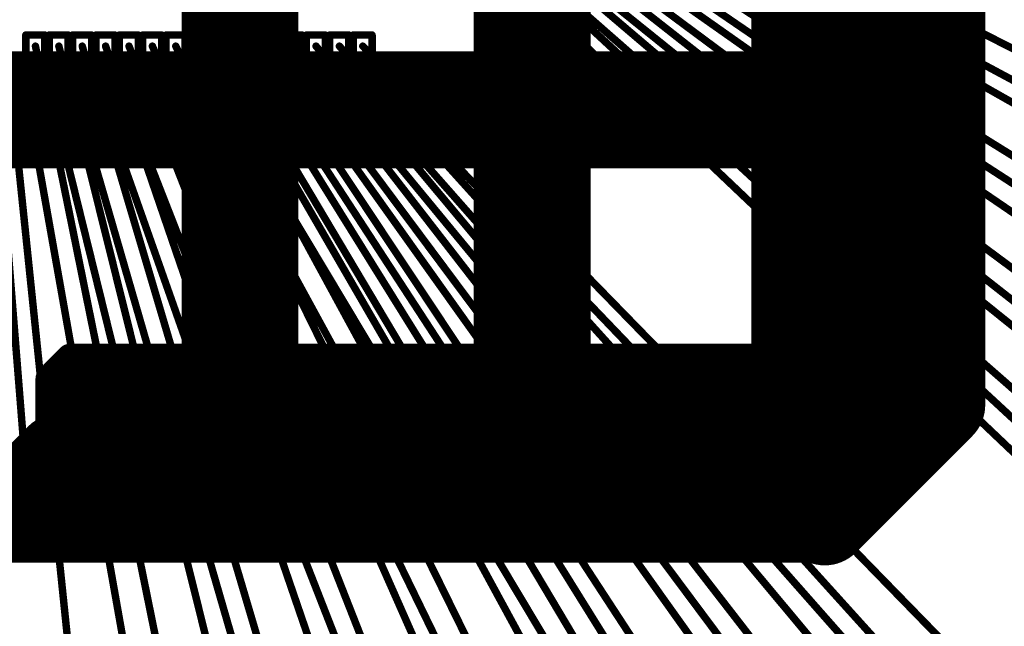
# Model space of a CAD drawing. Header units: millimetres. Extents: x -20 to 67, y -24 to 74.9.
# Tile 24 of 37: x 30.2 to 33.6, y -3.8 to -1.7. Entities that reach past the tile are written whole.
import ezdxf

# ---------------------------------------------------------------- set-up
doc = ezdxf.new("R2010")
doc.units = ezdxf.units.MM
doc.header["$LTSCALE"] = 0.2
doc.header["$MEASUREMENT"] = 0
doc.layers.get('0').update_dxf_attribs({"color": 6, "plot": 0})
for name, color, linetype in [('Cu1', 5, 'Continuous'), ('Die4', 7, 'Continuous'), ('Sbp1', 5, 'Continuous'), ('Wire3', 96, 'Continuous'), ('Wire4', 1, 'Continuous')]:
    doc.layers.add(name, color=color, linetype=linetype)

# ---------------------------------------------------------------- blocks, each defined once
blk = doc.blocks.new('ROUND_25')
at = {"const_width": 0.15}
blk.add_lwpolyline([(-0.075, 0, 1), (0.075, 0, 1)], format="xyb", close=True, dxfattribs=at)
blk = doc.blocks.new('ROUND_19')
at = {"const_width": 0.025}
blk.add_lwpolyline([(-0.0125, 0, 1), (0.0125, 0, 1)], format="xyb", close=True, dxfattribs=at)
blk = doc.blocks.new('ROUND_24')
at = {"const_width": 0.05}
blk.add_lwpolyline([(-0.025, 0, 1), (0.025, 0, 1)], format="xyb", close=True, dxfattribs=at)
blk = doc.blocks.new('ROUND_26')
at = {"const_width": 0.25}
blk.add_lwpolyline([(-0.125, 0, 1), (0.125, 0, 1)], format="xyb", close=True, dxfattribs=at)
blk = doc.blocks.new('ROUND_27')
at = {"const_width": 0.2}
blk.add_lwpolyline([(-0.1, 0, 1), (0.1, 0, 1)], format="xyb", close=True, dxfattribs=at)
blk = doc.blocks.new('ROUND_28')
at = {"const_width": 0.1}
blk.add_lwpolyline([(-0.05, 0, 1), (0.05, 0, 1)], format="xyb", close=True, dxfattribs=at)
blk = doc.blocks.new('ROUND_11')
at = {"const_width": 0.0127}
blk.add_lwpolyline([(-0.00635, 0, 1), (0.00635, 0, 1)], format="xyb", close=True, dxfattribs=at)
blk = doc.blocks.new('ROUND_33')
at = {"const_width": 0.0254}
blk.add_lwpolyline([(-0.0127, 0, 1), (0.0127, 0, 1)], format="xyb", close=True, dxfattribs=at)

msp = doc.modelspace()

# ---------------------------------------------------------------- linework, layer by layer
at = {"layer": 'Cu1'}
for points, const_width in [([(32.988983, -3.2), (32.988983, 3.2)], 0.5), ([(30.988983, -3), (30.988983, 3)], 0.4), ([(31.988983, -3), (31.988983, 3)], 0.4), ([(33.388983, 3), (33.388983, -3)], 0.3), ([(26.988983, -2), (32.988983, -2)], 0.4), ([(33.452983, -1.958), (33.323983, -1.883)], 0.05), ([(33.449983, -2.304), (33.326983, -2.217)], 0.05), ([(33.445983, -2.689), (33.330983, -2.592)], 0.05), ([(30.408983, -2.85), (30.338983, -2.921)], 0.1), ([(32.738983, -2.85), (30.408983, -2.85)], 0.1), ([(30.408983, -2.85), (32.738983, -2.85)], 0.1), ([(30.438983, -3.25), (30.438983, -2.85)], 0.1), ([(30.538983, -3.25), (30.538983, -2.85)], 0.1), ([(30.638983, -3.25), (30.638983, -2.85)], 0.1), ([(30.738983, -3.25), (30.738983, -2.85)], 0.1), ([(30.838983, -3.25), (30.838983, -2.85)], 0.1), ([(30.938983, -3.25), (30.938983, -2.85)], 0.1), ([(31.038983, -3.25), (31.038983, -2.85)], 0.1), ([(31.138983, -3.25), (31.138983, -2.85)], 0.1), ([(31.238983, -3.25), (31.238983, -2.85)], 0.1), ([(31.338983, -3.25), (31.338983, -2.85)], 0.1), ([(31.438983, -3.25), (31.438983, -2.85)], 0.1), ([(31.538983, -3.25), (31.538983, -2.85)], 0.1), ([(31.638983, -3.25), (31.638983, -2.85)], 0.1), ([(31.738983, -3.25), (31.738983, -2.85)], 0.1), ([(31.838983, -3.25), (31.838983, -2.85)], 0.1), ([(31.938983, -3.25), (31.938983, -2.85)], 0.1), ([(32.038983, -3.25), (32.038983, -2.85)], 0.1), ([(32.138983, -3.25), (32.138983, -2.85)], 0.1), ([(32.238983, -3.25), (32.238983, -2.85)], 0.1), ([(32.338983, -3.25), (32.338983, -2.85)], 0.1), ([(32.438983, -3.25), (32.438983, -2.85)], 0.1), ([(32.538983, -3.25), (32.538983, -2.85)], 0.1), ([(32.638983, -3.25), (32.638983, -2.85)], 0.1), ([(32.738983, -3.25), (32.738983, -2.85)], 0.1), ([(33.388983, -3.01), (32.989983, -3.409)], 0.3), ([(30.338983, -2.921), (30.338983, -3.25)], 0.1), ([(30.338983, -3.25), (30.338983, -2.921)], 0.1), ([(30.338983, -2.95), (32.738983, -2.95)], 0.1), ([(30.338983, -3.05), (32.738983, -3.05)], 0.1), ([(30.088983, -3.4), (30.338983, -3.15)], 0.2), ([(30.338983, -3.15), (32.738983, -3.15)], 0.1), ([(30.338983, -3.25), (32.738983, -3.25)], 0.1), ([(29.688983, -3.4), (30.288983, -3.4)], 0.3), ([(30.288983, -3.4), (32.988983, -3.4)], 0.3), ([(30.273983, -3.475), (30.262983, -3.326)], 0.05), ([(30.715983, -3.473), (30.680983, -3.328)], 0.05), ([(31.042983, -3.471), (30.993983, -3.33)], 0.05), ([(31.379983, -3.468), (31.316983, -3.333)], 0.05), ([(31.663983, -3.466), (31.592983, -3.335)], 0.05), ([(31.875983, -3.465), (31.800983, -3.336)], 0.05), ([(32.169983, -3.463), (32.086983, -3.338)], 0.05), ([(32.575983, -3.458), (32.480983, -3.343)], 0.05), ([(32.939983, -3.455), (32.836983, -3.346)], 0.05)]:
    msp.add_lwpolyline(points, dxfattribs=dict(at, const_width=const_width))
at = {"layer": 'Die4'}
for points, const_width in [([(31.988983, 2), (31.988983, -2)], 0.0508), ([(30.255983, -1.744), (30.255983, -1.819)], 0.0254), ([(30.320983, -1.744), (30.255983, -1.744)], 0.0254), ([(30.320983, -1.819), (30.320983, -1.744)], 0.0254), ([(30.335983, -1.744), (30.335983, -1.819)], 0.0254), ([(30.400983, -1.744), (30.335983, -1.744)], 0.0254), ([(30.400983, -1.819), (30.400983, -1.744)], 0.0254), ([(30.415983, -1.744), (30.415983, -1.819)], 0.0254), ([(30.480983, -1.744), (30.415983, -1.744)], 0.0254), ([(30.480983, -1.819), (30.480983, -1.744)], 0.0254), ([(30.495983, -1.744), (30.495983, -1.819)], 0.0254), ([(30.560983, -1.744), (30.495983, -1.744)], 0.0254), ([(30.560983, -1.819), (30.560983, -1.744)], 0.0254), ([(30.575983, -1.744), (30.575983, -1.819)], 0.0254), ([(30.640983, -1.744), (30.575983, -1.744)], 0.0254), ([(30.640983, -1.819), (30.640983, -1.744)], 0.0254), ([(30.655983, -1.744), (30.655983, -1.819)], 0.0254), ([(30.720983, -1.744), (30.655983, -1.744)], 0.0254), ([(30.720983, -1.819), (30.720983, -1.744)], 0.0254), ([(30.735983, -1.744), (30.735983, -1.819)], 0.0254), ([(30.800983, -1.744), (30.735983, -1.744)], 0.0254), ([(30.800983, -1.819), (30.800983, -1.744)], 0.0254), ([(30.815983, -1.744), (30.815983, -1.819)], 0.0254), ([(30.880983, -1.744), (30.815983, -1.744)], 0.0254), ([(30.880983, -1.819), (30.880983, -1.744)], 0.0254), ([(30.895983, -1.744), (30.895983, -1.819)], 0.0254), ([(30.960983, -1.744), (30.895983, -1.744)], 0.0254), ([(30.960983, -1.819), (30.960983, -1.744)], 0.0254), ([(30.975983, -1.744), (30.975983, -1.819)], 0.0254), ([(31.040983, -1.744), (30.975983, -1.744)], 0.0254), ([(31.040983, -1.819), (31.040983, -1.744)], 0.0254), ([(31.055983, -1.744), (31.055983, -1.819)], 0.0254), ([(31.120983, -1.744), (31.055983, -1.744)], 0.0254), ([(31.120983, -1.819), (31.120983, -1.744)], 0.0254), ([(31.135983, -1.744), (31.135983, -1.819)], 0.0254), ([(31.200983, -1.744), (31.135983, -1.744)], 0.0254), ([(31.200983, -1.819), (31.200983, -1.744)], 0.0254), ([(31.215983, -1.744), (31.215983, -1.819)], 0.0254), ([(31.280983, -1.744), (31.215983, -1.744)], 0.0254), ([(31.280983, -1.819), (31.280983, -1.744)], 0.0254), ([(31.295983, -1.744), (31.295983, -1.819)], 0.0254), ([(31.360983, -1.744), (31.295983, -1.744)], 0.0254), ([(31.360983, -1.819), (31.360983, -1.744)], 0.0254), ([(31.375983, -1.744), (31.375983, -1.819)], 0.0254), ([(31.440983, -1.744), (31.375983, -1.744)], 0.0254), ([(31.440983, -1.819), (31.440983, -1.744)], 0.0254), ([(30.255983, -1.819), (30.320983, -1.819)], 0.0254), ([(30.335983, -1.819), (30.400983, -1.819)], 0.0254), ([(30.415983, -1.819), (30.480983, -1.819)], 0.0254), ([(30.495983, -1.819), (30.560983, -1.819)], 0.0254), ([(30.575983, -1.819), (30.640983, -1.819)], 0.0254), ([(30.655983, -1.819), (30.720983, -1.819)], 0.0254), ([(30.735983, -1.819), (30.800983, -1.819)], 0.0254), ([(30.815983, -1.819), (30.880983, -1.819)], 0.0254), ([(30.895983, -1.819), (30.960983, -1.819)], 0.0254), ([(30.975983, -1.819), (31.040983, -1.819)], 0.0254), ([(31.055983, -1.819), (31.120983, -1.819)], 0.0254), ([(31.135983, -1.819), (31.200983, -1.819)], 0.0254), ([(31.215983, -1.819), (31.280983, -1.819)], 0.0254), ([(31.295983, -1.819), (31.360983, -1.819)], 0.0254), ([(31.375983, -1.819), (31.440983, -1.819)], 0.0254), ([(30.280983, -1.859), (30.215983, -1.859)], 0.0254), ([(30.280983, -1.934), (30.280983, -1.859)], 0.0254), ([(30.295983, -1.859), (30.295983, -1.934)], 0.0254), ([(30.360983, -1.859), (30.295983, -1.859)], 0.0254), ([(30.360983, -1.934), (30.360983, -1.859)], 0.0254), ([(30.375983, -1.859), (30.375983, -1.934)], 0.0254), ([(30.440983, -1.859), (30.375983, -1.859)], 0.0254), ([(30.440983, -1.934), (30.440983, -1.859)], 0.0254), ([(30.455983, -1.859), (30.455983, -1.934)], 0.0254), ([(30.520983, -1.859), (30.455983, -1.859)], 0.0254), ([(30.520983, -1.934), (30.520983, -1.859)], 0.0254), ([(30.535983, -1.859), (30.535983, -1.934)], 0.0254), ([(30.600983, -1.859), (30.535983, -1.859)], 0.0254), ([(30.600983, -1.934), (30.600983, -1.859)], 0.0254), ([(30.615983, -1.859), (30.615983, -1.934)], 0.0254), ([(30.680983, -1.859), (30.615983, -1.859)], 0.0254), ([(30.680983, -1.934), (30.680983, -1.859)], 0.0254), ([(30.695983, -1.859), (30.695983, -1.934)], 0.0254), ([(30.760983, -1.859), (30.695983, -1.859)], 0.0254), ([(30.760983, -1.934), (30.760983, -1.859)], 0.0254), ([(30.775983, -1.859), (30.775983, -1.934)], 0.0254), ([(30.840983, -1.859), (30.775983, -1.859)], 0.0254), ([(30.840983, -1.934), (30.840983, -1.859)], 0.0254), ([(30.855983, -1.859), (30.855983, -1.934)], 0.0254), ([(30.920983, -1.859), (30.855983, -1.859)], 0.0254), ([(30.920983, -1.934), (30.920983, -1.859)], 0.0254), ([(30.935983, -1.859), (30.935983, -1.934)], 0.0254), ([(31.000983, -1.859), (30.935983, -1.859)], 0.0254), ([(31.000983, -1.934), (31.000983, -1.859)], 0.0254), ([(31.015983, -1.859), (31.015983, -1.934)], 0.0254), ([(31.080983, -1.859), (31.015983, -1.859)], 0.0254), ([(31.080983, -1.934), (31.080983, -1.859)], 0.0254), ([(31.095983, -1.859), (31.095983, -1.934)], 0.0254), ([(31.160983, -1.859), (31.095983, -1.859)], 0.0254), ([(31.160983, -1.934), (31.160983, -1.859)], 0.0254), ([(31.175983, -1.859), (31.175983, -1.934)], 0.0254), ([(31.240983, -1.859), (31.175983, -1.859)], 0.0254), ([(31.240983, -1.934), (31.240983, -1.859)], 0.0254), ([(31.255983, -1.859), (31.255983, -1.934)], 0.0254), ([(31.320983, -1.859), (31.255983, -1.859)], 0.0254), ([(31.320983, -1.934), (31.320983, -1.859)], 0.0254), ([(31.335983, -1.859), (31.335983, -1.934)], 0.0254), ([(31.400983, -1.859), (31.335983, -1.859)], 0.0254), ([(31.400983, -1.934), (31.400983, -1.859)], 0.0254), ([(31.415983, -1.859), (31.415983, -1.934)], 0.0254), ([(31.480983, -1.859), (31.415983, -1.859)], 0.0254), ([(31.480983, -1.934), (31.480983, -1.859)], 0.0254), ([(30.215983, -1.934), (30.280983, -1.934)], 0.0254), ([(30.295983, -1.934), (30.360983, -1.934)], 0.0254), ([(30.375983, -1.934), (30.440983, -1.934)], 0.0254), ([(30.455983, -1.934), (30.520983, -1.934)], 0.0254), ([(30.535983, -1.934), (30.600983, -1.934)], 0.0254), ([(30.615983, -1.934), (30.680983, -1.934)], 0.0254), ([(30.695983, -1.934), (30.760983, -1.934)], 0.0254), ([(30.775983, -1.934), (30.840983, -1.934)], 0.0254), ([(30.855983, -1.934), (30.920983, -1.934)], 0.0254), ([(30.935983, -1.934), (31.000983, -1.934)], 0.0254), ([(31.015983, -1.934), (31.080983, -1.934)], 0.0254), ([(31.095983, -1.934), (31.160983, -1.934)], 0.0254), ([(31.175983, -1.934), (31.240983, -1.934)], 0.0254), ([(31.255983, -1.934), (31.320983, -1.934)], 0.0254), ([(31.335983, -1.934), (31.400983, -1.934)], 0.0254), ([(31.415983, -1.934), (31.480983, -1.934)], 0.0254), ([(31.988983, -2), (27.988983, -2)], 0.0508)]:
    msp.add_lwpolyline(points, dxfattribs=dict(at, const_width=const_width))
at = {"layer": 'Sbp1'}
for points, const_width in [([(32.988983, -3.2), (32.988983, 3.2)], 0.5), ([(30.988983, -3), (30.988983, 3)], 0.4), ([(31.988983, -3), (31.988983, 3)], 0.4), ([(33.388983, 3), (33.388983, -3)], 0.3), ([(26.988983, -2), (32.988983, -2)], 0.4), ([(33.452983, -1.958), (33.323983, -1.883)], 0.05), ([(33.449983, -2.304), (33.326983, -2.217)], 0.05), ([(33.445983, -2.689), (33.330983, -2.592)], 0.05), ([(30.408983, -2.85), (30.338983, -2.921)], 0.1), ([(32.738983, -2.85), (30.408983, -2.85)], 0.1), ([(30.408983, -2.85), (32.738983, -2.85)], 0.1), ([(30.438983, -3.25), (30.438983, -2.85)], 0.1), ([(30.538983, -3.25), (30.538983, -2.85)], 0.1), ([(30.638983, -3.25), (30.638983, -2.85)], 0.1), ([(30.738983, -3.25), (30.738983, -2.85)], 0.1), ([(30.838983, -3.25), (30.838983, -2.85)], 0.1), ([(30.938983, -3.25), (30.938983, -2.85)], 0.1), ([(31.038983, -3.25), (31.038983, -2.85)], 0.1), ([(31.138983, -3.25), (31.138983, -2.85)], 0.1), ([(31.238983, -3.25), (31.238983, -2.85)], 0.1), ([(31.338983, -3.25), (31.338983, -2.85)], 0.1), ([(31.438983, -3.25), (31.438983, -2.85)], 0.1), ([(31.538983, -3.25), (31.538983, -2.85)], 0.1), ([(31.638983, -3.25), (31.638983, -2.85)], 0.1), ([(31.738983, -3.25), (31.738983, -2.85)], 0.1), ([(31.838983, -3.25), (31.838983, -2.85)], 0.1), ([(31.938983, -3.25), (31.938983, -2.85)], 0.1), ([(32.038983, -3.25), (32.038983, -2.85)], 0.1), ([(32.138983, -3.25), (32.138983, -2.85)], 0.1), ([(32.238983, -3.25), (32.238983, -2.85)], 0.1), ([(32.338983, -3.25), (32.338983, -2.85)], 0.1), ([(32.438983, -3.25), (32.438983, -2.85)], 0.1), ([(32.538983, -3.25), (32.538983, -2.85)], 0.1), ([(32.638983, -3.25), (32.638983, -2.85)], 0.1), ([(32.738983, -3.25), (32.738983, -2.85)], 0.1), ([(33.388983, -3.01), (32.989983, -3.409)], 0.3), ([(30.338983, -2.921), (30.338983, -3.25)], 0.1), ([(30.338983, -3.25), (30.338983, -2.921)], 0.1), ([(30.338983, -2.95), (32.738983, -2.95)], 0.1), ([(30.338983, -3.05), (32.738983, -3.05)], 0.1), ([(30.088983, -3.4), (30.338983, -3.15)], 0.2), ([(30.338983, -3.15), (32.738983, -3.15)], 0.1), ([(30.338983, -3.25), (32.738983, -3.25)], 0.1), ([(29.688983, -3.4), (30.288983, -3.4)], 0.3), ([(30.288983, -3.4), (32.988983, -3.4)], 0.3), ([(30.273983, -3.475), (30.262983, -3.326)], 0.05), ([(30.715983, -3.473), (30.680983, -3.328)], 0.05), ([(31.042983, -3.471), (30.993983, -3.33)], 0.05), ([(31.379983, -3.468), (31.316983, -3.333)], 0.05), ([(31.663983, -3.466), (31.592983, -3.335)], 0.05), ([(31.875983, -3.465), (31.800983, -3.336)], 0.05), ([(32.169983, -3.463), (32.086983, -3.338)], 0.05), ([(32.575983, -3.458), (32.480983, -3.343)], 0.05), ([(32.939983, -3.455), (32.836983, -3.346)], 0.05)]:
    msp.add_lwpolyline(points, dxfattribs=dict(at, const_width=const_width))
at = {"layer": 'Wire3', "const_width": 0.0254}
for points in [[(31.884983, -0.96), (34.328983, -2.272)], [(31.884983, -1.04), (33.388983, -1.92)], [(31.884983, -1.12), (34.268983, -2.664)], [(31.884983, -1.2), (33.388983, -2.26)], [(31.884983, -1.28), (34.928983, -3.67)], [(31.884983, -1.36), (33.388983, -2.64)], [(31.884983, -1.44), (34.107983, -3.495)], [(30.148983, -1.897), (30.268983, -3.4)], [(30.248983, -1.897), (30.708983, -4.49)], [(30.328983, -1.897), (30.698983, -3.4)], [(30.408983, -1.897), (31.378983, -5.25)], [(30.488983, -1.897), (31.018983, -3.4)], [(30.568983, -1.897), (31.556983, -4.425)], [(30.648983, -1.897), (31.348983, -3.4)], [(30.728983, -1.897), (32.313983, -5.155)], [(30.808983, -1.897), (31.628983, -3.4)], [(30.888983, -1.897), (32.342983, -4.329)], [(30.968983, -1.897), (31.838983, -3.4)], [(31.048983, -1.897), (33.013983, -5.054)], [(31.128983, -1.897), (32.128983, -3.4)], [(31.208983, -1.897), (32.945983, -4.229)], [(31.288983, -1.897), (32.528983, -3.4)], [(31.368983, -1.897), (33.987983, -4.868)], [(31.448983, -1.897), (32.888983, -3.4)]]:
    msp.add_lwpolyline(points, dxfattribs=at)
at = {"layer": 'Wire4', "const_width": 0.0254}
for points in [[(31.769983, -0.84), (35.762983, -2.877)], [(31.769983, -0.92), (35.713983, -3.155)], [(31.769983, -1), (35.654983, -3.414)], [(31.769983, -1.08), (35.596983, -3.692)], [(31.769983, -1.16), (35.527983, -3.95)], [(31.769983, -1.24), (35.468983, -4.219)], [(31.769983, -1.32), (35.379983, -4.487)], [(31.769983, -1.4), (35.291983, -4.746)], [(30.188983, -1.782), (30.468983, -4.49)], [(30.288983, -1.782), (31.147983, -6.011)], [(30.368983, -1.782), (31.415983, -5.991)], [(30.448983, -1.782), (31.683983, -5.952)], [(30.528983, -1.782), (31.951983, -5.932)], [(30.608983, -1.782), (32.219983, -5.883)], [(30.688983, -1.782), (32.487983, -5.854)], [(30.768983, -1.782), (32.745983, -5.805)], [(30.848983, -1.782), (33.003983, -5.746)], [(30.928983, -1.782), (33.262983, -5.707)], [(31.008983, -1.782), (33.530983, -5.648)], [(31.088983, -1.782), (33.788983, -5.569)], [(31.168983, -1.782), (34.056983, -5.51)], [(31.248983, -1.782), (34.305983, -5.442)], [(31.328983, -1.782), (34.563983, -5.363)], [(31.408983, -1.782), (34.812983, -5.274)]]:
    msp.add_lwpolyline(points, dxfattribs=at)

# ---------------------------------------------------------------- block references
at = {"layer": 'Cu1'}
for name, p in [('ROUND_27', (32.988983, -2)), ('ROUND_25', (30.988983, -2)), ('ROUND_25', (31.988983, -2)), ('ROUND_25', (32.988983, -2)), ('ROUND_19', (33.323983, -1.883)), ('ROUND_19', (33.452983, -1.958)), ('ROUND_19', (33.326983, -2.217)), ('ROUND_19', (33.449983, -2.304)), ('ROUND_19', (33.330983, -2.592)), ('ROUND_19', (33.445983, -2.689)), ('ROUND_24', (30.408983, -2.85)), ('ROUND_24', (30.408983, -2.85)), ('ROUND_24', (30.408983, -2.85)), ('ROUND_24', (30.438983, -2.85)), ('ROUND_24', (30.538983, -2.85)), ('ROUND_24', (30.638983, -2.85)), ('ROUND_24', (30.738983, -2.85)), ('ROUND_24', (30.838983, -2.85)), ('ROUND_27', (30.988983, -3)), ('ROUND_24', (30.938983, -2.85)), ('ROUND_24', (31.038983, -2.85)), ('ROUND_24', (31.138983, -2.85)), ('ROUND_24', (31.238983, -2.85)), ('ROUND_24', (31.338983, -2.85)), ('ROUND_24', (31.438983, -2.85)), ('ROUND_24', (31.538983, -2.85)), ('ROUND_24', (31.638983, -2.85)), ('ROUND_24', (31.738983, -2.85)), ('ROUND_24', (31.838983, -2.85)), ('ROUND_27', (31.988983, -3)), ('ROUND_24', (31.938983, -2.85)), ('ROUND_24', (32.038983, -2.85)), ('ROUND_24', (32.138983, -2.85)), ('ROUND_24', (32.238983, -2.85)), ('ROUND_24', (32.338983, -2.85)), ('ROUND_24', (32.438983, -2.85)), ('ROUND_24', (32.538983, -2.85)), ('ROUND_24', (32.638983, -2.85)), ('ROUND_24', (32.738983, -2.85)), ('ROUND_24', (32.738983, -2.85)), ('ROUND_25', (30.988983, -3)), ('ROUND_25', (31.988983, -3)), ('ROUND_25', (32.988983, -3)), ('ROUND_25', (33.388983, -3)), ('ROUND_25', (33.388983, -3.01)), ('ROUND_24', (30.338983, -2.921)), ('ROUND_24', (30.338983, -2.921)), ('ROUND_24', (30.338983, -2.95)), ('ROUND_24', (32.738983, -2.95)), ('ROUND_26', (32.988983, -3.2)), ('ROUND_24', (30.338983, -3.05)), ('ROUND_24', (32.738983, -3.05)), ('ROUND_28', (30.338983, -3.15)), ('ROUND_24', (30.338983, -3.15)), ('ROUND_24', (32.738983, -3.15)), ('ROUND_24', (30.338983, -3.25)), ('ROUND_24', (30.338983, -3.25)), ('ROUND_24', (30.438983, -3.25)), ('ROUND_24', (30.538983, -3.25)), ('ROUND_24', (30.638983, -3.25)), ('ROUND_24', (30.738983, -3.25)), ('ROUND_24', (30.838983, -3.25)), ('ROUND_24', (30.938983, -3.25)), ('ROUND_24', (31.038983, -3.25)), ('ROUND_24', (31.138983, -3.25)), ('ROUND_24', (31.238983, -3.25)), ('ROUND_24', (31.338983, -3.25)), ('ROUND_24', (31.438983, -3.25)), ('ROUND_24', (31.538983, -3.25)), ('ROUND_24', (31.638983, -3.25)), ('ROUND_24', (31.738983, -3.25)), ('ROUND_24', (31.838983, -3.25)), ('ROUND_24', (31.938983, -3.25)), ('ROUND_24', (32.038983, -3.25)), ('ROUND_24', (32.138983, -3.25)), ('ROUND_24', (32.238983, -3.25)), ('ROUND_24', (32.338983, -3.25)), ('ROUND_24', (32.438983, -3.25)), ('ROUND_24', (32.538983, -3.25)), ('ROUND_24', (32.638983, -3.25)), ('ROUND_24', (32.738983, -3.25)), ('ROUND_24', (32.738983, -3.25)), ('ROUND_25', (30.288983, -3.4)), ('ROUND_25', (30.288983, -3.4)), ('ROUND_25', (32.988983, -3.4)), ('ROUND_25', (32.989983, -3.409)), ('ROUND_19', (30.262983, -3.326)), ('ROUND_19', (30.680983, -3.328)), ('ROUND_19', (30.993983, -3.33)), ('ROUND_19', (31.316983, -3.333)), ('ROUND_19', (31.592983, -3.335)), ('ROUND_19', (31.800983, -3.336)), ('ROUND_19', (32.086983, -3.338)), ('ROUND_19', (32.480983, -3.343)), ('ROUND_19', (32.836983, -3.346)), ('ROUND_19', (32.575983, -3.458)), ('ROUND_19', (32.939983, -3.455)), ('ROUND_19', (30.273983, -3.475)), ('ROUND_19', (30.715983, -3.473)), ('ROUND_19', (31.042983, -3.471)), ('ROUND_19', (31.379983, -3.468)), ('ROUND_19', (31.663983, -3.466)), ('ROUND_19', (31.875983, -3.465)), ('ROUND_19', (32.169983, -3.463))]:
    msp.add_blockref(name, p, dxfattribs=at)
at = {"layer": 'Die4'}
for name, p in [('ROUND_11', (30.255983, -1.744)), ('ROUND_11', (30.255983, -1.744)), ('ROUND_11', (30.320983, -1.744)), ('ROUND_11', (30.320983, -1.744)), ('ROUND_11', (30.335983, -1.744)), ('ROUND_11', (30.335983, -1.744)), ('ROUND_11', (30.400983, -1.744)), ('ROUND_11', (30.400983, -1.744)), ('ROUND_11', (30.415983, -1.744)), ('ROUND_11', (30.415983, -1.744)), ('ROUND_11', (30.480983, -1.744)), ('ROUND_11', (30.480983, -1.744)), ('ROUND_11', (30.495983, -1.744)), ('ROUND_11', (30.495983, -1.744)), ('ROUND_11', (30.560983, -1.744)), ('ROUND_11', (30.560983, -1.744)), ('ROUND_11', (30.575983, -1.744)), ('ROUND_11', (30.575983, -1.744)), ('ROUND_11', (30.640983, -1.744)), ('ROUND_11', (30.640983, -1.744)), ('ROUND_11', (30.655983, -1.744)), ('ROUND_11', (30.655983, -1.744)), ('ROUND_11', (30.720983, -1.744)), ('ROUND_11', (30.720983, -1.744)), ('ROUND_11', (30.735983, -1.744)), ('ROUND_11', (30.735983, -1.744)), ('ROUND_11', (30.800983, -1.744)), ('ROUND_11', (30.800983, -1.744)), ('ROUND_11', (30.815983, -1.744)), ('ROUND_11', (30.815983, -1.744)), ('ROUND_11', (30.880983, -1.744)), ('ROUND_11', (30.880983, -1.744)), ('ROUND_11', (30.895983, -1.744)), ('ROUND_11', (30.895983, -1.744)), ('ROUND_11', (30.960983, -1.744)), ('ROUND_11', (30.960983, -1.744)), ('ROUND_11', (30.975983, -1.744)), ('ROUND_11', (30.975983, -1.744)), ('ROUND_11', (31.040983, -1.744)), ('ROUND_11', (31.040983, -1.744)), ('ROUND_11', (31.055983, -1.744)), ('ROUND_11', (31.055983, -1.744)), ('ROUND_11', (31.120983, -1.744)), ('ROUND_11', (31.120983, -1.744)), ('ROUND_11', (31.135983, -1.744)), ('ROUND_11', (31.135983, -1.744)), ('ROUND_11', (31.200983, -1.744)), ('ROUND_11', (31.200983, -1.744)), ('ROUND_11', (31.215983, -1.744)), ('ROUND_11', (31.215983, -1.744)), ('ROUND_11', (31.280983, -1.744)), ('ROUND_11', (31.280983, -1.744)), ('ROUND_11', (31.295983, -1.744)), ('ROUND_11', (31.295983, -1.744)), ('ROUND_11', (31.360983, -1.744)), ('ROUND_11', (31.360983, -1.744)), ('ROUND_11', (31.375983, -1.744)), ('ROUND_11', (31.375983, -1.744)), ('ROUND_11', (31.440983, -1.744)), ('ROUND_11', (31.440983, -1.744)), ('ROUND_11', (30.288983, -1.782)), ('ROUND_11', (30.368983, -1.782)), ('ROUND_11', (30.448983, -1.782)), ('ROUND_11', (30.528983, -1.782)), ('ROUND_11', (30.608983, -1.782)), ('ROUND_11', (30.688983, -1.782)), ('ROUND_11', (30.768983, -1.782)), ('ROUND_11', (30.848983, -1.782)), ('ROUND_11', (30.928983, -1.782)), ('ROUND_11', (31.008983, -1.782)), ('ROUND_11', (31.088983, -1.782)), ('ROUND_11', (31.168983, -1.782)), ('ROUND_11', (31.248983, -1.782)), ('ROUND_11', (31.328983, -1.782)), ('ROUND_11', (31.408983, -1.782)), ('ROUND_11', (30.255983, -1.819)), ('ROUND_11', (30.255983, -1.819)), ('ROUND_11', (30.320983, -1.819)), ('ROUND_11', (30.320983, -1.819)), ('ROUND_11', (30.335983, -1.819)), ('ROUND_11', (30.335983, -1.819)), ('ROUND_11', (30.400983, -1.819)), ('ROUND_11', (30.400983, -1.819)), ('ROUND_11', (30.415983, -1.819)), ('ROUND_11', (30.415983, -1.819)), ('ROUND_11', (30.480983, -1.819)), ('ROUND_11', (30.480983, -1.819)), ('ROUND_11', (30.495983, -1.819)), ('ROUND_11', (30.495983, -1.819)), ('ROUND_11', (30.560983, -1.819)), ('ROUND_11', (30.560983, -1.819)), ('ROUND_11', (30.575983, -1.819)), ('ROUND_11', (30.575983, -1.819)), ('ROUND_11', (30.640983, -1.819)), ('ROUND_11', (30.640983, -1.819)), ('ROUND_11', (30.655983, -1.819)), ('ROUND_11', (30.655983, -1.819)), ('ROUND_11', (30.720983, -1.819)), ('ROUND_11', (30.720983, -1.819)), ('ROUND_11', (30.735983, -1.819)), ('ROUND_11', (30.735983, -1.819)), ('ROUND_11', (30.800983, -1.819)), ('ROUND_11', (30.800983, -1.819)), ('ROUND_11', (30.815983, -1.819)), ('ROUND_11', (30.815983, -1.819)), ('ROUND_11', (30.880983, -1.819)), ('ROUND_11', (30.880983, -1.819)), ('ROUND_11', (30.895983, -1.819)), ('ROUND_11', (30.895983, -1.819)), ('ROUND_11', (30.960983, -1.819)), ('ROUND_11', (30.960983, -1.819)), ('ROUND_11', (30.975983, -1.819)), ('ROUND_11', (30.975983, -1.819)), ('ROUND_11', (31.040983, -1.819)), ('ROUND_11', (31.040983, -1.819)), ('ROUND_11', (31.055983, -1.819)), ('ROUND_11', (31.055983, -1.819)), ('ROUND_11', (31.120983, -1.819)), ('ROUND_11', (31.120983, -1.819)), ('ROUND_11', (31.135983, -1.819)), ('ROUND_11', (31.135983, -1.819)), ('ROUND_11', (31.200983, -1.819)), ('ROUND_11', (31.200983, -1.819)), ('ROUND_11', (31.215983, -1.819)), ('ROUND_11', (31.215983, -1.819)), ('ROUND_11', (31.280983, -1.819)), ('ROUND_11', (31.280983, -1.819)), ('ROUND_11', (31.295983, -1.819)), ('ROUND_11', (31.295983, -1.819)), ('ROUND_11', (31.360983, -1.819)), ('ROUND_11', (31.360983, -1.819)), ('ROUND_11', (31.375983, -1.819)), ('ROUND_11', (31.375983, -1.819)), ('ROUND_11', (31.440983, -1.819)), ('ROUND_11', (31.440983, -1.819)), ('ROUND_11', (30.280983, -1.859)), ('ROUND_11', (30.280983, -1.859)), ('ROUND_11', (30.295983, -1.859)), ('ROUND_11', (30.295983, -1.859)), ('ROUND_11', (30.360983, -1.859)), ('ROUND_11', (30.360983, -1.859)), ('ROUND_11', (30.375983, -1.859)), ('ROUND_11', (30.375983, -1.859)), ('ROUND_11', (30.440983, -1.859)), ('ROUND_11', (30.440983, -1.859)), ('ROUND_11', (30.455983, -1.859)), ('ROUND_11', (30.455983, -1.859)), ('ROUND_11', (30.520983, -1.859)), ('ROUND_11', (30.520983, -1.859)), ('ROUND_11', (30.535983, -1.859)), ('ROUND_11', (30.535983, -1.859)), ('ROUND_11', (30.600983, -1.859)), ('ROUND_11', (30.600983, -1.859)), ('ROUND_11', (30.615983, -1.859)), ('ROUND_11', (30.615983, -1.859)), ('ROUND_11', (30.680983, -1.859)), ('ROUND_11', (30.680983, -1.859)), ('ROUND_11', (30.695983, -1.859)), ('ROUND_11', (30.695983, -1.859)), ('ROUND_11', (30.760983, -1.859)), ('ROUND_11', (30.760983, -1.859)), ('ROUND_11', (30.775983, -1.859)), ('ROUND_11', (30.775983, -1.859)), ('ROUND_11', (30.840983, -1.859)), ('ROUND_11', (30.840983, -1.859)), ('ROUND_11', (30.855983, -1.859)), ('ROUND_11', (30.855983, -1.859)), ('ROUND_11', (30.920983, -1.859)), ('ROUND_11', (30.920983, -1.859)), ('ROUND_11', (30.935983, -1.859)), ('ROUND_11', (30.935983, -1.859)), ('ROUND_11', (31.000983, -1.859)), ('ROUND_11', (31.000983, -1.859)), ('ROUND_11', (31.015983, -1.859)), ('ROUND_11', (31.015983, -1.859)), ('ROUND_11', (31.080983, -1.859)), ('ROUND_11', (31.080983, -1.859)), ('ROUND_11', (31.095983, -1.859)), ('ROUND_11', (31.095983, -1.859)), ('ROUND_11', (31.160983, -1.859)), ('ROUND_11', (31.160983, -1.859)), ('ROUND_11', (31.175983, -1.859)), ('ROUND_11', (31.175983, -1.859)), ('ROUND_11', (31.240983, -1.859)), ('ROUND_11', (31.240983, -1.859)), ('ROUND_11', (31.255983, -1.859)), ('ROUND_11', (31.255983, -1.859)), ('ROUND_11', (31.320983, -1.859)), ('ROUND_11', (31.320983, -1.859)), ('ROUND_11', (31.335983, -1.859)), ('ROUND_11', (31.335983, -1.859)), ('ROUND_11', (31.400983, -1.859)), ('ROUND_11', (31.400983, -1.859)), ('ROUND_11', (31.415983, -1.859)), ('ROUND_11', (31.415983, -1.859)), ('ROUND_11', (31.480983, -1.859)), ('ROUND_11', (31.480983, -1.859)), ('ROUND_11', (30.248983, -1.897)), ('ROUND_11', (30.328983, -1.897)), ('ROUND_11', (30.408983, -1.897)), ('ROUND_11', (30.488983, -1.897)), ('ROUND_11', (30.568983, -1.897)), ('ROUND_11', (30.648983, -1.897)), ('ROUND_11', (30.728983, -1.897)), ('ROUND_11', (30.808983, -1.897)), ('ROUND_11', (30.888983, -1.897)), ('ROUND_11', (30.968983, -1.897)), ('ROUND_11', (31.048983, -1.897)), ('ROUND_11', (31.128983, -1.897)), ('ROUND_11', (31.208983, -1.897)), ('ROUND_11', (31.288983, -1.897)), ('ROUND_11', (31.368983, -1.897)), ('ROUND_11', (31.448983, -1.897)), ('ROUND_11', (30.280983, -1.934)), ('ROUND_11', (30.280983, -1.934)), ('ROUND_11', (30.295983, -1.934)), ('ROUND_11', (30.295983, -1.934)), ('ROUND_11', (30.360983, -1.934)), ('ROUND_11', (30.360983, -1.934)), ('ROUND_11', (30.375983, -1.934)), ('ROUND_11', (30.375983, -1.934)), ('ROUND_11', (30.440983, -1.934)), ('ROUND_11', (30.440983, -1.934)), ('ROUND_11', (30.455983, -1.934)), ('ROUND_11', (30.455983, -1.934)), ('ROUND_11', (30.520983, -1.934)), ('ROUND_11', (30.520983, -1.934)), ('ROUND_11', (30.535983, -1.934)), ('ROUND_11', (30.535983, -1.934)), ('ROUND_11', (30.600983, -1.934)), ('ROUND_11', (30.600983, -1.934)), ('ROUND_11', (30.615983, -1.934)), ('ROUND_11', (30.615983, -1.934)), ('ROUND_11', (30.680983, -1.934)), ('ROUND_11', (30.680983, -1.934)), ('ROUND_11', (30.695983, -1.934)), ('ROUND_11', (30.695983, -1.934)), ('ROUND_11', (30.760983, -1.934)), ('ROUND_11', (30.760983, -1.934)), ('ROUND_11', (30.775983, -1.934)), ('ROUND_11', (30.775983, -1.934)), ('ROUND_11', (30.840983, -1.934)), ('ROUND_11', (30.840983, -1.934)), ('ROUND_11', (30.855983, -1.934)), ('ROUND_11', (30.855983, -1.934)), ('ROUND_11', (30.920983, -1.934)), ('ROUND_11', (30.920983, -1.934)), ('ROUND_11', (30.935983, -1.934)), ('ROUND_11', (30.935983, -1.934)), ('ROUND_11', (31.000983, -1.934)), ('ROUND_11', (31.000983, -1.934)), ('ROUND_11', (31.015983, -1.934)), ('ROUND_11', (31.015983, -1.934)), ('ROUND_11', (31.080983, -1.934)), ('ROUND_11', (31.080983, -1.934)), ('ROUND_11', (31.095983, -1.934)), ('ROUND_11', (31.095983, -1.934)), ('ROUND_11', (31.160983, -1.934)), ('ROUND_11', (31.160983, -1.934)), ('ROUND_11', (31.175983, -1.934)), ('ROUND_11', (31.175983, -1.934)), ('ROUND_11', (31.240983, -1.934)), ('ROUND_11', (31.240983, -1.934)), ('ROUND_11', (31.255983, -1.934)), ('ROUND_11', (31.255983, -1.934)), ('ROUND_11', (31.320983, -1.934)), ('ROUND_11', (31.320983, -1.934)), ('ROUND_11', (31.335983, -1.934)), ('ROUND_11', (31.335983, -1.934)), ('ROUND_11', (31.400983, -1.934)), ('ROUND_11', (31.400983, -1.934)), ('ROUND_11', (31.415983, -1.934)), ('ROUND_11', (31.415983, -1.934)), ('ROUND_11', (31.480983, -1.934)), ('ROUND_11', (31.480983, -1.934)), ('ROUND_33', (31.988983, -2))]:
    msp.add_blockref(name, p, dxfattribs=at)
at = {"layer": 'Sbp1'}
for name, p in [('ROUND_27', (32.988983, -2)), ('ROUND_19', (33.323983, -1.883)), ('ROUND_19', (33.452983, -1.958)), ('ROUND_19', (33.326983, -2.217)), ('ROUND_19', (33.449983, -2.304)), ('ROUND_19', (33.330983, -2.592)), ('ROUND_19', (33.445983, -2.689)), ('ROUND_24', (30.408983, -2.85)), ('ROUND_24', (30.408983, -2.85)), ('ROUND_24', (30.408983, -2.85)), ('ROUND_24', (30.438983, -2.85)), ('ROUND_24', (30.538983, -2.85)), ('ROUND_24', (30.638983, -2.85)), ('ROUND_24', (30.738983, -2.85)), ('ROUND_24', (30.838983, -2.85)), ('ROUND_27', (30.988983, -3)), ('ROUND_24', (30.938983, -2.85)), ('ROUND_24', (31.038983, -2.85)), ('ROUND_24', (31.138983, -2.85)), ('ROUND_24', (31.238983, -2.85)), ('ROUND_24', (31.338983, -2.85)), ('ROUND_24', (31.438983, -2.85)), ('ROUND_24', (31.538983, -2.85)), ('ROUND_24', (31.638983, -2.85)), ('ROUND_24', (31.738983, -2.85)), ('ROUND_24', (31.838983, -2.85)), ('ROUND_27', (31.988983, -3)), ('ROUND_24', (31.938983, -2.85)), ('ROUND_24', (32.038983, -2.85)), ('ROUND_24', (32.138983, -2.85)), ('ROUND_24', (32.238983, -2.85)), ('ROUND_24', (32.338983, -2.85)), ('ROUND_24', (32.438983, -2.85)), ('ROUND_24', (32.538983, -2.85)), ('ROUND_24', (32.638983, -2.85)), ('ROUND_24', (32.738983, -2.85)), ('ROUND_24', (32.738983, -2.85)), ('ROUND_25', (33.388983, -3)), ('ROUND_25', (33.388983, -3.01)), ('ROUND_24', (30.338983, -2.921)), ('ROUND_24', (30.338983, -2.921)), ('ROUND_24', (30.338983, -2.95)), ('ROUND_24', (32.738983, -2.95)), ('ROUND_26', (32.988983, -3.2)), ('ROUND_24', (30.338983, -3.05)), ('ROUND_24', (32.738983, -3.05)), ('ROUND_28', (30.338983, -3.15)), ('ROUND_24', (30.338983, -3.15)), ('ROUND_24', (32.738983, -3.15)), ('ROUND_24', (30.338983, -3.25)), ('ROUND_24', (30.338983, -3.25)), ('ROUND_24', (30.438983, -3.25)), ('ROUND_24', (30.538983, -3.25)), ('ROUND_24', (30.638983, -3.25)), ('ROUND_24', (30.738983, -3.25)), ('ROUND_24', (30.838983, -3.25)), ('ROUND_24', (30.938983, -3.25)), ('ROUND_24', (31.038983, -3.25)), ('ROUND_24', (31.138983, -3.25)), ('ROUND_24', (31.238983, -3.25)), ('ROUND_24', (31.338983, -3.25)), ('ROUND_24', (31.438983, -3.25)), ('ROUND_24', (31.538983, -3.25)), ('ROUND_24', (31.638983, -3.25)), ('ROUND_24', (31.738983, -3.25)), ('ROUND_24', (31.838983, -3.25)), ('ROUND_24', (31.938983, -3.25)), ('ROUND_24', (32.038983, -3.25)), ('ROUND_24', (32.138983, -3.25)), ('ROUND_24', (32.238983, -3.25)), ('ROUND_24', (32.338983, -3.25)), ('ROUND_24', (32.438983, -3.25)), ('ROUND_24', (32.538983, -3.25)), ('ROUND_24', (32.638983, -3.25)), ('ROUND_24', (32.738983, -3.25)), ('ROUND_24', (32.738983, -3.25)), ('ROUND_25', (30.288983, -3.4)), ('ROUND_25', (30.288983, -3.4)), ('ROUND_25', (32.988983, -3.4)), ('ROUND_25', (32.989983, -3.409)), ('ROUND_19', (30.262983, -3.326)), ('ROUND_19', (30.680983, -3.328)), ('ROUND_19', (30.993983, -3.33)), ('ROUND_19', (31.316983, -3.333)), ('ROUND_19', (31.592983, -3.335)), ('ROUND_19', (31.800983, -3.336)), ('ROUND_19', (32.086983, -3.338)), ('ROUND_19', (32.480983, -3.343)), ('ROUND_19', (32.836983, -3.346)), ('ROUND_19', (32.575983, -3.458)), ('ROUND_19', (32.939983, -3.455)), ('ROUND_19', (30.273983, -3.475)), ('ROUND_19', (30.715983, -3.473)), ('ROUND_19', (31.042983, -3.471)), ('ROUND_19', (31.379983, -3.468)), ('ROUND_19', (31.663983, -3.466)), ('ROUND_19', (31.875983, -3.465)), ('ROUND_19', (32.169983, -3.463))]:
    msp.add_blockref(name, p, dxfattribs=at)
at = {"layer": 'Wire3'}
for p in [(33.388983, -1.92), (33.388983, -2.26), (33.388983, -2.64), (30.268983, -3.4), (30.698983, -3.4), (31.018983, -3.4), (31.348983, -3.4), (31.628983, -3.4), (31.838983, -3.4), (32.128983, -3.4), (32.528983, -3.4), (32.888983, -3.4)]:
    msp.add_blockref('ROUND_11', p, dxfattribs=at)

doc.saveas('drawing.dxf')
